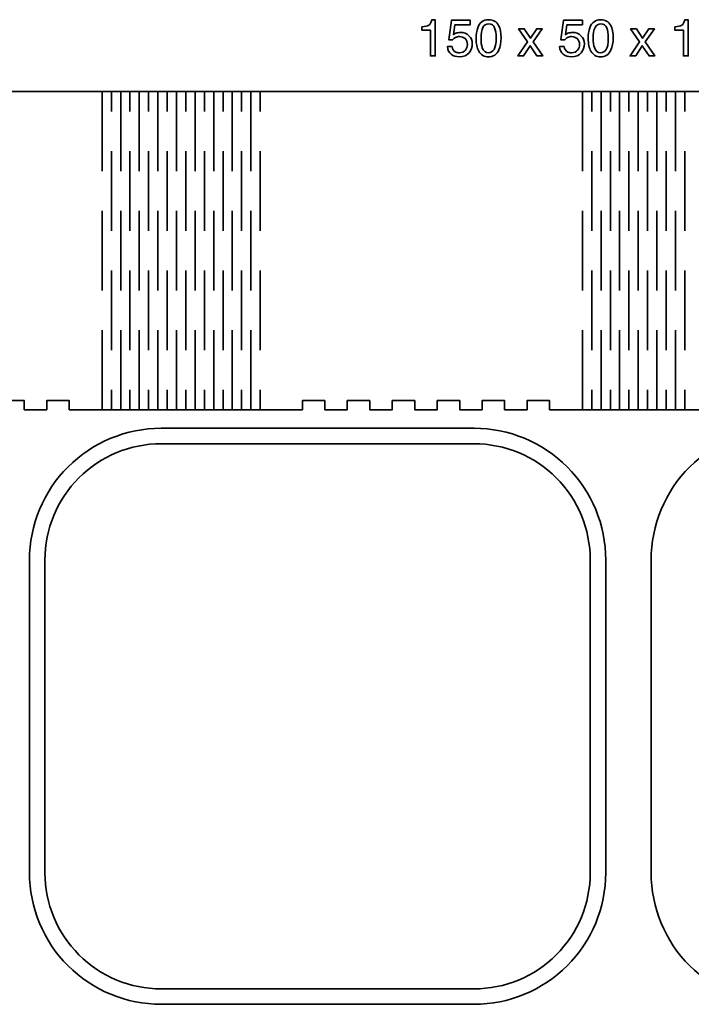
# Model space of a CAD drawing. Header units: millimetres. Extents: x -588 to 641, y -646 to 664.
# Tile 19 of 26: x 100 to 317, y -47 to 272. Entities that reach past the tile are written whole.
import ezdxf

# ---------------------------------------------------------------- set-up
doc = ezdxf.new("R2010")
doc.units = ezdxf.units.MM
doc.header["$MEASUREMENT"] = 0
doc.layers.add('Layer 1', color=7, linetype='Continuous')

msp = doc.modelspace()

# ---------------------------------------------------------------- linework, layer by layer
at = {"layer": 'Layer 1', "lineweight": 35}
for points, knots in [([(229.6289, 269.6328), (229.6289, 269.6328), (229.6289, 268.5056), (229.6289, 268.5056), (229.6289, 268.5056), (229.6289, 268.5056), (232.3816, 268.5056), (232.3816, 268.5056), (232.3816, 268.5056), (232.3816, 268.5056), (232.3816, 260.2224), (232.3816, 260.2224), (232.3816, 260.2224), (232.3816, 260.2224), (233.9504, 260.2224), (233.9504, 260.2224), (233.9504, 260.2224), (233.9504, 260.2224), (233.9504, 271.8711), (233.9504, 271.8711), (233.9504, 271.8711), (233.9504, 271.8711), (232.7901, 271.8711), (232.7901, 271.8711), (232.7901, 271.8711), (232.5834, 270.967), (232.2701, 270.3937), (231.8507, 270.1513), (231.8507, 270.1513), (231.4316, 269.9093), (230.6907, 269.7361), (229.6289, 269.6328)], [0, 0, 0, 0, 0.11111111, 0.11111111, 0.11111111, 0.11111111, 0.22222222, 0.22222222, 0.22222222, 0.22222222, 0.33333333, 0.33333333, 0.33333333, 0.33333333, 0.44444444, 0.44444444, 0.44444444, 0.44444444, 0.55555556, 0.55555556, 0.55555556, 0.55555556, 0.66666667, 0.66666667, 0.66666667, 0.66666667, 0.77777778, 0.77777778, 0.77777778, 0.77777778, 1, 1, 1, 1]), ([(239.3988, 263.2039), (239.3988, 263.2039), (237.8713, 263.2039), (237.8713, 263.2039), (237.8713, 263.2039), (237.9585, 262.093), (238.368, 261.2692), (239.1007, 260.733), (239.1007, 260.733), (239.8331, 260.1964), (240.6759, 259.9283), (241.6291, 259.9283), (241.6291, 259.9283), (243.1266, 259.9283), (244.2171, 260.3503), (244.9004, 261.1944), (244.9004, 261.1944), (245.5841, 262.0386), (245.9256, 263.0134), (245.9256, 264.119), (245.9256, 264.119), (245.9256, 265.1808), (245.5527, 266.0575), (244.8066, 266.7493), (244.8066, 266.7493), (244.0604, 267.4407), (243.151, 267.7868), (242.0782, 267.7868), (242.0782, 267.7868), (241.5063, 267.7868), (241.0026, 267.6968), (240.5669, 267.5169), (240.5669, 267.5169), (240.3221, 267.4136), (240.0631, 267.2583), (239.7908, 267.0513), (239.7908, 267.0513), (239.9569, 268.1354), (240.1231, 269.2187), (240.2893, 270.3028), (240.2893, 270.3028), (240.2893, 270.3028), (245.2641, 270.3028), (245.2641, 270.3028), (245.2641, 270.3028), (245.2641, 270.3028), (245.2641, 271.7238), (245.2641, 271.7238), (245.2641, 271.7238), (245.2641, 271.7238), (239.1865, 271.7238), (239.1865, 271.7238), (239.1865, 271.7238), (238.8898, 269.6248), (238.5927, 267.5254), (238.2961, 265.4257), (238.2961, 265.4257), (238.7208, 265.4013), (239.1455, 265.377), (239.5703, 265.3523), (239.5703, 265.3523), (239.8264, 265.7008), (240.1354, 265.9732), (240.4977, 266.1693), (240.4977, 266.1693), (240.8597, 266.3651), (241.294, 266.4632), (241.8006, 266.4632), (241.8006, 266.4632), (242.4976, 266.4632), (243.0952, 266.2399), (243.5934, 265.7933), (243.5934, 265.7933), (244.0918, 265.347), (244.3409, 264.7152), (244.3409, 263.8981), (244.3409, 263.8981), (244.3409, 263.2229), (244.1314, 262.6077), (243.7119, 262.0521), (243.7119, 262.0521), (243.2928, 261.4968), (242.6472, 261.2188), (241.7759, 261.2188), (241.7759, 261.2188), (241.3187, 261.2188), (240.9154, 261.3006), (240.5669, 261.464), (240.5669, 261.464), (239.8864, 261.7854), (239.4969, 262.3653), (239.3988, 263.2039)], [0, 0, 0, 0, 0.04166667, 0.04166667, 0.04166667, 0.04166667, 0.08333333, 0.08333333, 0.08333333, 0.08333333, 0.125, 0.125, 0.125, 0.125, 0.16666667, 0.16666667, 0.16666667, 0.16666667, 0.20833333, 0.20833333, 0.20833333, 0.20833333, 0.25, 0.25, 0.25, 0.25, 0.29166667, 0.29166667, 0.29166667, 0.29166667, 0.33333333, 0.33333333, 0.33333333, 0.33333333, 0.375, 0.375, 0.375, 0.375, 0.41666667, 0.41666667, 0.41666667, 0.41666667, 0.45833333, 0.45833333, 0.45833333, 0.45833333, 0.5, 0.5, 0.5, 0.5, 0.54166667, 0.54166667, 0.54166667, 0.54166667, 0.58333333, 0.58333333, 0.58333333, 0.58333333, 0.625, 0.625, 0.625, 0.625, 0.66666667, 0.66666667, 0.66666667, 0.66666667, 0.70833333, 0.70833333, 0.70833333, 0.70833333, 0.75, 0.75, 0.75, 0.75, 0.79166667, 0.79166667, 0.79166667, 0.79166667, 0.83333333, 0.83333333, 0.83333333, 0.83333333, 0.875, 0.875, 0.875, 0.875, 0.91666667, 0.91666667, 0.91666667, 0.91666667, 1, 1, 1, 1]), ([(251.1619, 271.9201), (249.4792, 271.9201), (248.3164, 271.0322), (247.674, 269.257), (247.674, 269.257), (247.3308, 268.3042), (247.1593, 267.1629), (247.1593, 265.8344), (247.1593, 265.8344), (247.1593, 264.1188), (247.4451, 262.7518), (248.0169, 261.7337), (248.0169, 261.7337), (248.7031, 260.5138), (249.7487, 259.9035), (251.1538, 259.9035), (251.1538, 259.9035), (252.7113, 259.9035), (253.8332, 260.6499), (254.5193, 262.1418), (254.5193, 262.1418), (254.9931, 263.1822), (255.2298, 264.4973), (255.2298, 266.0877), (255.2298, 266.0877), (255.2298, 267.7648), (254.9688, 269.0856), (254.4459, 270.0493), (254.4459, 270.0493), (253.7704, 271.2964), (252.6761, 271.9201), (251.1619, 271.9201)], [0, 0, 0, 0, 0.11111111, 0.11111111, 0.11111111, 0.11111111, 0.22222222, 0.22222222, 0.22222222, 0.22222222, 0.33333333, 0.33333333, 0.33333333, 0.33333333, 0.44444444, 0.44444444, 0.44444444, 0.44444444, 0.55555556, 0.55555556, 0.55555556, 0.55555556, 0.66666667, 0.66666667, 0.66666667, 0.66666667, 0.77777778, 0.77777778, 0.77777778, 0.77777778, 1, 1, 1, 1]), ([(275.6684, 263.2039), (275.6684, 263.2039), (274.1409, 263.2039), (274.1409, 263.2039), (274.1409, 263.2039), (274.228, 262.093), (274.6379, 261.2692), (275.3703, 260.733), (275.3703, 260.733), (276.1027, 260.1964), (276.9454, 259.9283), (277.8986, 259.9283), (277.8986, 259.9283), (279.3962, 259.9283), (280.4866, 260.3503), (281.17, 261.1944), (281.17, 261.1944), (281.8536, 262.0386), (282.1951, 263.0134), (282.1951, 264.119), (282.1951, 264.119), (282.1951, 265.1808), (281.8222, 266.0575), (281.0761, 266.7493), (281.0761, 266.7493), (280.33, 267.4407), (279.4205, 267.7868), (278.3477, 267.7868), (278.3477, 267.7868), (277.7759, 267.7868), (277.2721, 267.6968), (276.8364, 267.5169), (276.8364, 267.5169), (276.5916, 267.4136), (276.3327, 267.2583), (276.0607, 267.0513), (276.0607, 267.0513), (276.2268, 268.1354), (276.3926, 269.2187), (276.5588, 270.3028), (276.5588, 270.3028), (276.5588, 270.3028), (281.5337, 270.3028), (281.5337, 270.3028), (281.5337, 270.3028), (281.5337, 270.3028), (281.5337, 271.7238), (281.5337, 271.7238), (281.5337, 271.7238), (281.5337, 271.7238), (275.456, 271.7238), (275.456, 271.7238), (275.456, 271.7238), (275.1593, 269.6248), (274.8623, 267.5254), (274.5656, 265.4257), (274.5656, 265.4257), (274.9903, 265.4013), (275.4151, 265.377), (275.8398, 265.3523), (275.8398, 265.3523), (276.096, 265.7008), (276.405, 265.9732), (276.7673, 266.1693), (276.7673, 266.1693), (277.1292, 266.3651), (277.5635, 266.4632), (278.0701, 266.4632), (278.0701, 266.4632), (278.7672, 266.4632), (279.3648, 266.2399), (279.8633, 265.7933), (279.8633, 265.7933), (280.3614, 265.347), (280.6104, 264.7152), (280.6104, 263.8981), (280.6104, 263.8981), (280.6104, 263.2229), (280.4009, 262.6077), (279.9814, 262.0521), (279.9814, 262.0521), (279.5623, 261.4968), (278.9168, 261.2188), (278.0454, 261.2188), (278.0454, 261.2188), (277.5882, 261.2188), (277.185, 261.3006), (276.8364, 261.464), (276.8364, 261.464), (276.1559, 261.7854), (275.7665, 262.3653), (275.6684, 263.2039)], [0, 0, 0, 0, 0.04166667, 0.04166667, 0.04166667, 0.04166667, 0.08333333, 0.08333333, 0.08333333, 0.08333333, 0.125, 0.125, 0.125, 0.125, 0.16666667, 0.16666667, 0.16666667, 0.16666667, 0.20833333, 0.20833333, 0.20833333, 0.20833333, 0.25, 0.25, 0.25, 0.25, 0.29166667, 0.29166667, 0.29166667, 0.29166667, 0.33333333, 0.33333333, 0.33333333, 0.33333333, 0.375, 0.375, 0.375, 0.375, 0.41666667, 0.41666667, 0.41666667, 0.41666667, 0.45833333, 0.45833333, 0.45833333, 0.45833333, 0.5, 0.5, 0.5, 0.5, 0.54166667, 0.54166667, 0.54166667, 0.54166667, 0.58333333, 0.58333333, 0.58333333, 0.58333333, 0.625, 0.625, 0.625, 0.625, 0.66666667, 0.66666667, 0.66666667, 0.66666667, 0.70833333, 0.70833333, 0.70833333, 0.70833333, 0.75, 0.75, 0.75, 0.75, 0.79166667, 0.79166667, 0.79166667, 0.79166667, 0.83333333, 0.83333333, 0.83333333, 0.83333333, 0.875, 0.875, 0.875, 0.875, 0.91666667, 0.91666667, 0.91666667, 0.91666667, 1, 1, 1, 1]), ([(287.4315, 271.9201), (285.7487, 271.9201), (284.586, 271.0322), (283.9436, 269.257), (283.9436, 269.257), (283.6003, 268.3042), (283.4289, 267.1629), (283.4289, 265.8344), (283.4289, 265.8344), (283.4289, 264.1188), (283.7146, 262.7518), (284.2865, 261.7337), (284.2865, 261.7337), (284.9726, 260.5138), (286.0182, 259.9035), (287.4234, 259.9035), (287.4234, 259.9035), (288.9809, 259.9035), (290.1027, 260.6499), (290.7889, 262.1418), (290.7889, 262.1418), (291.2626, 263.1822), (291.4994, 264.4973), (291.4994, 266.0877), (291.4994, 266.0877), (291.4994, 267.7648), (291.2383, 269.0856), (290.7155, 270.0493), (290.7155, 270.0493), (290.0403, 271.2964), (288.9456, 271.9201), (287.4315, 271.9201)], [0, 0, 0, 0, 0.11111111, 0.11111111, 0.11111111, 0.11111111, 0.22222222, 0.22222222, 0.22222222, 0.22222222, 0.33333333, 0.33333333, 0.33333333, 0.33333333, 0.44444444, 0.44444444, 0.44444444, 0.44444444, 0.55555556, 0.55555556, 0.55555556, 0.55555556, 0.66666667, 0.66666667, 0.66666667, 0.66666667, 0.77777778, 0.77777778, 0.77777778, 0.77777778, 1, 1, 1, 1]), ([(311.4724, 269.6328), (311.4724, 269.6328), (311.4724, 268.5056), (311.4724, 268.5056), (311.4724, 268.5056), (311.4724, 268.5056), (314.2251, 268.5056), (314.2251, 268.5056), (314.2251, 268.5056), (314.2251, 268.5056), (314.2251, 260.2224), (314.2251, 260.2224), (314.2251, 260.2224), (314.2251, 260.2224), (315.7936, 260.2224), (315.7936, 260.2224), (315.7936, 260.2224), (315.7936, 260.2224), (315.7936, 271.8711), (315.7936, 271.8711), (315.7936, 271.8711), (315.7936, 271.8711), (314.6336, 271.8711), (314.6336, 271.8711), (314.6336, 271.8711), (314.4269, 270.967), (314.1136, 270.3937), (313.6942, 270.1513), (313.6942, 270.1513), (313.2751, 269.9093), (312.5343, 269.7361), (311.4724, 269.6328)], [0, 0, 0, 0, 0.11111111, 0.11111111, 0.11111111, 0.11111111, 0.22222222, 0.22222222, 0.22222222, 0.22222222, 0.33333333, 0.33333333, 0.33333333, 0.33333333, 0.44444444, 0.44444444, 0.44444444, 0.44444444, 0.55555556, 0.55555556, 0.55555556, 0.55555556, 0.66666667, 0.66666667, 0.66666667, 0.66666667, 0.77777778, 0.77777778, 0.77777778, 0.77777778, 1, 1, 1, 1]), ([(251.1456, 261.2434), (251.9079, 261.2434), (252.5151, 261.581), (252.9673, 262.2562), (252.9673, 262.2562), (253.4192, 262.9318), (253.6454, 264.1895), (253.6454, 266.0303), (253.6454, 266.0303), (253.6454, 267.3592), (253.482, 268.4524), (253.155, 269.31), (253.155, 269.31), (252.8283, 270.1676), (252.194, 270.5966), (251.2518, 270.5966), (251.2518, 270.5966), (250.3857, 270.5966), (249.7528, 270.1895), (249.3524, 269.3753), (249.3524, 269.3753), (248.9523, 268.5614), (248.752, 267.362), (248.752, 265.777), (248.752, 265.777), (248.752, 264.5846), (248.88, 263.6257), (249.1361, 262.9018), (249.1361, 262.9018), (249.5281, 261.7962), (250.198, 261.2434), (251.1456, 261.2434)], [0, 0, 0, 0, 0.11111111, 0.11111111, 0.11111111, 0.11111111, 0.22222222, 0.22222222, 0.22222222, 0.22222222, 0.33333333, 0.33333333, 0.33333333, 0.33333333, 0.44444444, 0.44444444, 0.44444444, 0.44444444, 0.55555556, 0.55555556, 0.55555556, 0.55555556, 0.66666667, 0.66666667, 0.66666667, 0.66666667, 0.77777778, 0.77777778, 0.77777778, 0.77777778, 1, 1, 1, 1]), ([(260.8338, 268.9711), (260.8338, 268.9711), (263.7583, 264.7071), (263.7583, 264.7071), (263.7583, 264.7071), (263.7583, 264.7071), (260.6786, 260.2222), (260.6786, 260.2222), (260.6786, 260.2222), (260.6786, 260.2222), (262.5412, 260.2222), (262.5412, 260.2222), (262.5412, 260.2222), (262.5412, 260.2222), (264.6487, 263.5062), (264.6487, 263.5062), (264.6487, 263.5062), (264.6487, 263.5062), (266.8215, 260.2222), (266.8215, 260.2222), (266.8215, 260.2222), (266.8215, 260.2222), (268.7004, 260.2222), (268.7004, 260.2222), (268.7004, 260.2222), (268.7004, 260.2222), (265.6206, 264.7071), (265.6206, 264.7071), (265.6206, 264.7071), (265.6206, 264.7071), (268.5695, 268.9302), (268.5695, 268.9302), (268.5695, 268.9302), (268.5695, 268.9302), (266.7806, 268.9711), (266.7806, 268.9711), (266.7806, 268.9711), (266.7806, 268.9711), (264.7468, 265.8914), (264.7468, 265.8914), (264.7468, 265.8914), (264.7468, 265.8914), (262.737, 268.9711), (262.737, 268.9711), (262.737, 268.9711), (262.737, 268.9711), (260.8338, 268.9711), (260.8338, 268.9711)], [0, 0, 0, 0, 0.07692308, 0.07692308, 0.07692308, 0.07692308, 0.15384615, 0.15384615, 0.15384615, 0.15384615, 0.23076923, 0.23076923, 0.23076923, 0.23076923, 0.30769231, 0.30769231, 0.30769231, 0.30769231, 0.38461538, 0.38461538, 0.38461538, 0.38461538, 0.46153846, 0.46153846, 0.46153846, 0.46153846, 0.53846154, 0.53846154, 0.53846154, 0.53846154, 0.61538462, 0.61538462, 0.61538462, 0.61538462, 0.69230769, 0.69230769, 0.69230769, 0.69230769, 0.76923077, 0.76923077, 0.76923077, 0.76923077, 0.84615385, 0.84615385, 0.84615385, 0.84615385, 1, 1, 1, 1]), ([(287.4152, 261.2434), (288.1775, 261.2434), (288.7847, 261.581), (289.2369, 262.2562), (289.2369, 262.2562), (289.6888, 262.9318), (289.9146, 264.1895), (289.9146, 266.0303), (289.9146, 266.0303), (289.9146, 267.3592), (289.7513, 268.4524), (289.4246, 269.31), (289.4246, 269.31), (289.0979, 270.1676), (288.4633, 270.5966), (287.5214, 270.5966), (287.5214, 270.5966), (286.6553, 270.5966), (286.0224, 270.1895), (285.622, 269.3753), (285.622, 269.3753), (285.222, 268.5614), (285.0216, 267.362), (285.0216, 265.777), (285.0216, 265.777), (285.0216, 264.5846), (285.1496, 263.6257), (285.4058, 262.9018), (285.4058, 262.9018), (285.7977, 261.7962), (286.4676, 261.2434), (287.4152, 261.2434)], [0, 0, 0, 0, 0.11111111, 0.11111111, 0.11111111, 0.11111111, 0.22222222, 0.22222222, 0.22222222, 0.22222222, 0.33333333, 0.33333333, 0.33333333, 0.33333333, 0.44444444, 0.44444444, 0.44444444, 0.44444444, 0.55555556, 0.55555556, 0.55555556, 0.55555556, 0.66666667, 0.66666667, 0.66666667, 0.66666667, 0.77777778, 0.77777778, 0.77777778, 0.77777778, 1, 1, 1, 1]), ([(297.1034, 268.9711), (297.1034, 268.9711), (300.0279, 264.7071), (300.0279, 264.7071), (300.0279, 264.7071), (300.0279, 264.7071), (296.9482, 260.2222), (296.9482, 260.2222), (296.9482, 260.2222), (296.9482, 260.2222), (298.8109, 260.2222), (298.8109, 260.2222), (298.8109, 260.2222), (298.8109, 260.2222), (300.9183, 263.5062), (300.9183, 263.5062), (300.9183, 263.5062), (300.9183, 263.5062), (303.0911, 260.2222), (303.0911, 260.2222), (303.0911, 260.2222), (303.0911, 260.2222), (304.97, 260.2222), (304.97, 260.2222), (304.97, 260.2222), (304.97, 260.2222), (301.8903, 264.7071), (301.8903, 264.7071), (301.8903, 264.7071), (301.8903, 264.7071), (304.8391, 268.9302), (304.8391, 268.9302), (304.8391, 268.9302), (304.8391, 268.9302), (303.0502, 268.9711), (303.0502, 268.9711), (303.0502, 268.9711), (303.0502, 268.9711), (301.0164, 265.8914), (301.0164, 265.8914), (301.0164, 265.8914), (301.0164, 265.8914), (299.0066, 268.9711), (299.0066, 268.9711), (299.0066, 268.9711), (299.0066, 268.9711), (297.1034, 268.9711), (297.1034, 268.9711)], [0, 0, 0, 0, 0.07692308, 0.07692308, 0.07692308, 0.07692308, 0.15384615, 0.15384615, 0.15384615, 0.15384615, 0.23076923, 0.23076923, 0.23076923, 0.23076923, 0.30769231, 0.30769231, 0.30769231, 0.30769231, 0.38461538, 0.38461538, 0.38461538, 0.38461538, 0.46153846, 0.46153846, 0.46153846, 0.46153846, 0.53846154, 0.53846154, 0.53846154, 0.53846154, 0.61538462, 0.61538462, 0.61538462, 0.61538462, 0.69230769, 0.69230769, 0.69230769, 0.69230769, 0.76923077, 0.76923077, 0.76923077, 0.76923077, 0.84615385, 0.84615385, 0.84615385, 0.84615385, 1, 1, 1, 1])]:
    msp.add_open_spline(points, degree=3, knots=knots, dxfattribs=at)
at = {"layer": 'Layer 1', "color": 1, "lineweight": 35}
for points, knots in [([(-79.8604, 248.6669), (-79.8604, 248.6669), (-79.8604, 145.6671), (-79.8604, 145.6671), (-79.8604, 145.6671), (-79.8604, 145.6671), (-72.7294, 145.6671), (-72.7294, 145.6671), (-72.7294, 145.6671), (-72.7294, 145.6671), (-72.7294, 148.6671), (-72.7294, 148.6671), (-72.7294, 148.6671), (-72.7294, 148.6671), (-65.4586, 148.6671), (-65.4586, 148.6671), (-65.4586, 148.6671), (-65.4586, 148.6671), (-65.4586, 145.6671), (-65.4586, 145.6671), (-65.4586, 145.6671), (-65.4586, 145.6671), (-58.1875, 145.6671), (-58.1875, 145.6671), (-58.1875, 145.6671), (-58.1875, 145.6671), (-58.1875, 148.6671), (-58.1875, 148.6671), (-58.1875, 148.6671), (-58.1875, 148.6671), (-50.9164, 148.6671), (-50.9164, 148.6671), (-50.9164, 148.6671), (-50.9164, 148.6671), (-50.9164, 145.6671), (-50.9164, 145.6671), (-50.9164, 145.6671), (-50.9164, 145.6671), (-43.6453, 145.6671), (-43.6453, 145.6671), (-43.6453, 145.6671), (-43.6453, 145.6671), (-43.6453, 148.6671), (-43.6453, 148.6671), (-43.6453, 148.6671), (-43.6453, 148.6671), (-36.3746, 148.6671), (-36.3746, 148.6671), (-36.3746, 148.6671), (-36.3746, 148.6671), (-36.3746, 145.6671), (-36.3746, 145.6671), (-36.3746, 145.6671), (-36.3746, 145.6671), (-29.2435, 145.6671), (-29.2435, 145.6671), (-29.2435, 145.6671), (-29.2435, 145.6671), (24.9216, 145.6671), (24.9216, 145.6671), (24.9216, 145.6671), (24.9216, 145.6671), (35.5476, 145.6671), (35.5476, 145.6671), (35.5476, 145.6671), (35.5476, 145.6671), (35.5476, 148.6671), (35.5476, 148.6671), (35.5476, 148.6671), (35.5476, 148.6671), (42.8184, 148.6671), (42.8184, 148.6671), (42.8184, 148.6671), (42.8184, 148.6671), (42.8184, 145.6671), (42.8184, 145.6671), (42.8184, 145.6671), (42.8184, 145.6671), (50.0905, 145.6671), (50.0905, 145.6671), (50.0905, 145.6671), (50.0905, 145.6671), (50.0905, 148.6671), (50.0905, 148.6671), (50.0905, 148.6671), (50.0905, 148.6671), (57.3616, 148.6671), (57.3616, 148.6671), (57.3616, 148.6671), (57.3616, 148.6671), (57.3616, 145.6671), (57.3616, 145.6671), (57.3616, 145.6671), (57.3616, 145.6671), (64.6324, 145.6671), (64.6324, 145.6671), (64.6324, 145.6671), (64.6324, 145.6671), (64.6324, 148.6671), (64.6324, 148.6671), (64.6324, 148.6671), (64.6324, 148.6671), (71.9035, 148.6671), (71.9035, 148.6671), (71.9035, 148.6671), (71.9035, 148.6671), (71.9035, 145.6671), (71.9035, 145.6671), (71.9035, 145.6671), (71.9035, 145.6671), (79.1746, 145.6671), (79.1746, 145.6671), (79.1746, 145.6671), (79.1746, 145.6671), (79.1746, 148.6671), (79.1746, 148.6671), (79.1746, 148.6671), (79.1746, 148.6671), (86.4453, 148.6671), (86.4453, 148.6671), (86.4453, 148.6671), (86.4453, 148.6671), (86.4453, 145.6671), (86.4453, 145.6671), (86.4453, 145.6671), (86.4453, 145.6671), (93.7163, 145.6671), (93.7163, 145.6671), (93.7163, 145.6671), (93.7163, 145.6671), (93.7163, 148.6671), (93.7163, 148.6671), (93.7163, 148.6671), (93.7163, 148.6671), (100.9875, 148.6671), (100.9875, 148.6671), (100.9875, 148.6671), (100.9875, 148.6671), (100.9875, 145.6671), (100.9875, 145.6671), (100.9875, 145.6671), (100.9875, 145.6671), (108.2586, 145.6671), (108.2586, 145.6671), (108.2586, 145.6671), (108.2586, 145.6671), (108.2586, 148.6671), (108.2586, 148.6671), (108.2586, 148.6671), (108.2586, 148.6671), (115.5293, 148.6671), (115.5293, 148.6671), (115.5293, 148.6671), (115.5293, 148.6671), (115.5293, 145.6671), (115.5293, 145.6671), (115.5293, 145.6671), (115.5293, 145.6671), (122.8015, 145.6671), (122.8015, 145.6671), (122.8015, 145.6671), (122.8015, 145.6671), (126.1553, 145.6671), (126.1553, 145.6671), (126.1553, 145.6671), (126.1553, 145.6671), (180.3215, 145.6671), (180.3215, 145.6671), (180.3215, 145.6671), (180.3215, 145.6671), (190.9475, 145.6671), (190.9475, 145.6671), (190.9475, 145.6671), (190.9475, 145.6671), (190.9475, 148.6671), (190.9475, 148.6671), (190.9475, 148.6671), (190.9475, 148.6671), (198.2183, 148.6671), (198.2183, 148.6671), (198.2183, 148.6671), (198.2183, 148.6671), (198.2183, 145.6671), (198.2183, 145.6671), (198.2183, 145.6671), (198.2183, 145.6671), (205.4894, 145.6671), (205.4894, 145.6671), (205.4894, 145.6671), (205.4894, 145.6671), (205.4894, 148.6671), (205.4894, 148.6671), (205.4894, 148.6671), (205.4894, 148.6671), (212.7605, 148.6671), (212.7605, 148.6671), (212.7605, 148.6671), (212.7605, 148.6671), (212.7605, 145.6671), (212.7605, 145.6671), (212.7605, 145.6671), (212.7605, 145.6671), (220.0313, 145.6671), (220.0313, 145.6671), (220.0313, 145.6671), (220.0313, 145.6671), (220.0313, 148.6671), (220.0313, 148.6671), (220.0313, 148.6671), (220.0313, 148.6671), (227.3024, 148.6671), (227.3024, 148.6671), (227.3024, 148.6671), (227.3024, 148.6671), (227.3024, 145.6671), (227.3024, 145.6671), (227.3024, 145.6671), (227.3024, 145.6671), (234.5735, 145.6671), (234.5735, 145.6671), (234.5735, 145.6671), (234.5735, 145.6671), (234.5735, 148.6671), (234.5735, 148.6671), (234.5735, 148.6671), (234.5735, 148.6671), (241.8446, 148.6671), (241.8446, 148.6671), (241.8446, 148.6671), (241.8446, 148.6671), (241.8446, 145.6671), (241.8446, 145.6671), (241.8446, 145.6671), (241.8446, 145.6671), (249.1164, 145.6671), (249.1164, 145.6671), (249.1164, 145.6671), (249.1164, 145.6671), (249.1164, 148.6671), (249.1164, 148.6671), (249.1164, 148.6671), (249.1164, 148.6671), (256.3875, 148.6671), (256.3875, 148.6671), (256.3875, 148.6671), (256.3875, 148.6671), (256.3875, 145.6671), (256.3875, 145.6671), (256.3875, 145.6671), (256.3875, 145.6671), (263.6586, 145.6671), (263.6586, 145.6671), (263.6586, 145.6671), (263.6586, 145.6671), (263.6586, 148.6671), (263.6586, 148.6671), (263.6586, 148.6671), (263.6586, 148.6671), (270.9293, 148.6671), (270.9293, 148.6671), (270.9293, 148.6671), (270.9293, 148.6671), (270.9293, 145.6671), (270.9293, 145.6671), (270.9293, 145.6671), (270.9293, 145.6671), (278.2004, 145.6671), (278.2004, 145.6671), (278.2004, 145.6671), (278.2004, 145.6671), (281.5553, 145.6671), (281.5553, 145.6671), (281.5553, 145.6671), (281.5553, 145.6671), (335.7205, 145.6671), (335.7205, 145.6671), (335.7205, 145.6671), (335.7205, 145.6671), (346.3465, 145.6671), (346.3465, 145.6671), (346.3465, 145.6671), (346.3465, 145.6671), (346.3465, 148.6671), (346.3465, 148.6671), (346.3465, 148.6671), (346.3465, 148.6671), (353.6173, 148.6671), (353.6173, 148.6671), (353.6173, 148.6671), (353.6173, 148.6671), (353.6173, 145.6671), (353.6173, 145.6671), (353.6173, 145.6671), (353.6173, 145.6671), (360.8884, 145.6671), (360.8884, 145.6671), (360.8884, 145.6671), (360.8884, 145.6671), (360.8884, 148.6671), (360.8884, 148.6671), (360.8884, 148.6671), (360.8884, 148.6671), (368.1595, 148.6671), (368.1595, 148.6671), (368.1595, 148.6671), (368.1595, 148.6671), (368.1595, 145.6671), (368.1595, 145.6671), (368.1595, 145.6671), (368.1595, 145.6671), (375.4313, 145.6671), (375.4313, 145.6671), (375.4313, 145.6671), (375.4313, 145.6671), (375.4313, 148.6671), (375.4313, 148.6671), (375.4313, 148.6671), (375.4313, 148.6671), (382.7024, 148.6671), (382.7024, 148.6671), (382.7024, 148.6671), (382.7024, 148.6671), (382.7024, 145.6671), (382.7024, 145.6671), (382.7024, 145.6671), (382.7024, 145.6671), (389.9735, 145.6671), (389.9735, 145.6671), (389.9735, 145.6671), (389.9735, 145.6671), (389.9735, 148.6671), (389.9735, 148.6671), (389.9735, 148.6671), (389.9735, 148.6671), (397.2442, 148.6671), (397.2442, 148.6671), (397.2442, 148.6671), (397.2442, 148.6671), (397.2442, 145.6671), (397.2442, 145.6671), (397.2442, 145.6671), (397.2442, 145.6671), (404.5153, 145.6671), (404.5153, 145.6671), (404.5153, 145.6671), (404.5153, 145.6671), (404.5153, 148.6671), (404.5153, 148.6671), (404.5153, 148.6671), (404.5153, 148.6671), (411.7864, 148.6671), (411.7864, 148.6671), (411.7864, 148.6671), (411.7864, 148.6671), (411.7864, 145.6671), (411.7864, 145.6671), (411.7864, 145.6671), (411.7864, 145.6671), (419.0575, 145.6671), (419.0575, 145.6671), (419.0575, 145.6671), (419.0575, 145.6671), (419.0575, 148.6671), (419.0575, 148.6671), (419.0575, 148.6671), (419.0575, 148.6671), (426.3282, 148.6671), (426.3282, 148.6671), (426.3282, 148.6671), (426.3282, 148.6671), (426.3282, 145.6671), (426.3282, 145.6671), (426.3282, 145.6671), (426.3282, 145.6671), (433.5993, 145.6671), (433.5993, 145.6671), (433.5993, 145.6671), (433.5993, 145.6671), (436.9542, 145.6671), (436.9542, 145.6671), (436.9542, 145.6671), (436.9542, 145.6671), (491.1204, 145.6671), (491.1204, 145.6671), (491.1204, 145.6671), (491.1204, 145.6671), (498.2504, 145.6671), (498.2504, 145.6671), (498.2504, 145.6671), (498.2504, 145.6671), (498.2504, 148.6671), (498.2504, 148.6671), (498.2504, 148.6671), (498.2504, 148.6671), (505.5215, 148.6671), (505.5215, 148.6671), (505.5215, 148.6671), (505.5215, 148.6671), (505.5215, 145.6671), (505.5215, 145.6671), (505.5215, 145.6671), (505.5215, 145.6671), (512.7933, 145.6671), (512.7933, 145.6671), (512.7933, 145.6671), (512.7933, 145.6671), (512.7933, 148.6671), (512.7933, 148.6671), (512.7933, 148.6671), (512.7933, 148.6671), (520.0644, 148.6671), (520.0644, 148.6671), (520.0644, 148.6671), (520.0644, 148.6671), (520.0644, 145.6671), (520.0644, 145.6671), (520.0644, 145.6671), (520.0644, 145.6671), (527.3355, 145.6671), (527.3355, 145.6671), (527.3355, 145.6671), (527.3355, 145.6671), (527.3355, 148.6671), (527.3355, 148.6671), (527.3355, 148.6671), (527.3355, 148.6671), (534.6063, 148.6671), (534.6063, 148.6671), (534.6063, 148.6671), (534.6063, 148.6671), (534.6063, 145.6671), (534.6063, 145.6671), (534.6063, 145.6671), (534.6063, 145.6671), (541.7373, 145.6671), (541.7373, 145.6671), (541.7373, 145.6671), (541.7373, 145.6671), (541.7373, 248.6669), (541.7373, 248.6669), (541.7373, 248.6669), (541.7373, 248.6669), (491.1204, 248.6669), (491.1204, 248.6669), (491.1204, 248.6669), (491.1204, 248.6669), (436.9542, 248.6669), (436.9542, 248.6669), (436.9542, 248.6669), (436.9542, 248.6669), (335.7205, 248.6669), (335.7205, 248.6669), (335.7205, 248.6669), (335.7205, 248.6669), (281.5553, 248.6669), (281.5553, 248.6669), (281.5553, 248.6669), (281.5553, 248.6669), (180.3215, 248.6669), (180.3215, 248.6669), (180.3215, 248.6669), (180.3215, 248.6669), (126.1553, 248.6669), (126.1553, 248.6669), (126.1553, 248.6669), (126.1553, 248.6669), (24.9216, 248.6669), (24.9216, 248.6669), (24.9216, 248.6669), (24.9216, 248.6669), (-29.2435, 248.6669), (-29.2435, 248.6669), (-29.2435, 248.6669), (-29.2435, 248.6669), (-79.8604, 248.6669), (-79.8604, 248.6669)], [0, 0, 0, 0, 0.00833333, 0.00833333, 0.00833333, 0.00833333, 0.01666667, 0.01666667, 0.01666667, 0.01666667, 0.025, 0.025, 0.025, 0.025, 0.03333333, 0.03333333, 0.03333333, 0.03333333, 0.04166667, 0.04166667, 0.04166667, 0.04166667, 0.05, 0.05, 0.05, 0.05, 0.05833333, 0.05833333, 0.05833333, 0.05833333, 0.06666667, 0.06666667, 0.06666667, 0.06666667, 0.075, 0.075, 0.075, 0.075, 0.08333333, 0.08333333, 0.08333333, 0.08333333, 0.09166667, 0.09166667, 0.09166667, 0.09166667, 0.1, 0.1, 0.1, 0.1, 0.10833333, 0.10833333, 0.10833333, 0.10833333, 0.11666667, 0.11666667, 0.11666667, 0.11666667, 0.125, 0.125, 0.125, 0.125, 0.13333333, 0.13333333, 0.13333333, 0.13333333, 0.14166667, 0.14166667, 0.14166667, 0.14166667, 0.15, 0.15, 0.15, 0.15, 0.15833333, 0.15833333, 0.15833333, 0.15833333, 0.16666667, 0.16666667, 0.16666667, 0.16666667, 0.175, 0.175, 0.175, 0.175, 0.18333333, 0.18333333, 0.18333333, 0.18333333, 0.19166667, 0.19166667, 0.19166667, 0.19166667, 0.2, 0.2, 0.2, 0.2, 0.20833333, 0.20833333, 0.20833333, 0.20833333, 0.21666667, 0.21666667, 0.21666667, 0.21666667, 0.225, 0.225, 0.225, 0.225, 0.23333333, 0.23333333, 0.23333333, 0.23333333, 0.24166667, 0.24166667, 0.24166667, 0.24166667, 0.25, 0.25, 0.25, 0.25, 0.25833333, 0.25833333, 0.25833333, 0.25833333, 0.26666667, 0.26666667, 0.26666667, 0.26666667, 0.275, 0.275, 0.275, 0.275, 0.28333333, 0.28333333, 0.28333333, 0.28333333, 0.29166667, 0.29166667, 0.29166667, 0.29166667, 0.3, 0.3, 0.3, 0.3, 0.30833333, 0.30833333, 0.30833333, 0.30833333, 0.31666667, 0.31666667, 0.31666667, 0.31666667, 0.325, 0.325, 0.325, 0.325, 0.33333333, 0.33333333, 0.33333333, 0.33333333, 0.34166667, 0.34166667, 0.34166667, 0.34166667, 0.35, 0.35, 0.35, 0.35, 0.35833333, 0.35833333, 0.35833333, 0.35833333, 0.36666667, 0.36666667, 0.36666667, 0.36666667, 0.375, 0.375, 0.375, 0.375, 0.38333333, 0.38333333, 0.38333333, 0.38333333, 0.39166667, 0.39166667, 0.39166667, 0.39166667, 0.4, 0.4, 0.4, 0.4, 0.40833333, 0.40833333, 0.40833333, 0.40833333, 0.41666667, 0.41666667, 0.41666667, 0.41666667, 0.425, 0.425, 0.425, 0.425, 0.43333333, 0.43333333, 0.43333333, 0.43333333, 0.44166667, 0.44166667, 0.44166667, 0.44166667, 0.45, 0.45, 0.45, 0.45, 0.45833333, 0.45833333, 0.45833333, 0.45833333, 0.46666667, 0.46666667, 0.46666667, 0.46666667, 0.475, 0.475, 0.475, 0.475, 0.48333333, 0.48333333, 0.48333333, 0.48333333, 0.49166667, 0.49166667, 0.49166667, 0.49166667, 0.5, 0.5, 0.5, 0.5, 0.50833333, 0.50833333, 0.50833333, 0.50833333, 0.51666667, 0.51666667, 0.51666667, 0.51666667, 0.525, 0.525, 0.525, 0.525, 0.53333333, 0.53333333, 0.53333333, 0.53333333, 0.54166667, 0.54166667, 0.54166667, 0.54166667, 0.55, 0.55, 0.55, 0.55, 0.55833333, 0.55833333, 0.55833333, 0.55833333, 0.56666667, 0.56666667, 0.56666667, 0.56666667, 0.575, 0.575, 0.575, 0.575, 0.58333333, 0.58333333, 0.58333333, 0.58333333, 0.59166667, 0.59166667, 0.59166667, 0.59166667, 0.6, 0.6, 0.6, 0.6, 0.60833333, 0.60833333, 0.60833333, 0.60833333, 0.61666667, 0.61666667, 0.61666667, 0.61666667, 0.625, 0.625, 0.625, 0.625, 0.63333333, 0.63333333, 0.63333333, 0.63333333, 0.64166667, 0.64166667, 0.64166667, 0.64166667, 0.65, 0.65, 0.65, 0.65, 0.65833333, 0.65833333, 0.65833333, 0.65833333, 0.66666667, 0.66666667, 0.66666667, 0.66666667, 0.675, 0.675, 0.675, 0.675, 0.68333333, 0.68333333, 0.68333333, 0.68333333, 0.69166667, 0.69166667, 0.69166667, 0.69166667, 0.7, 0.7, 0.7, 0.7, 0.70833333, 0.70833333, 0.70833333, 0.70833333, 0.71666667, 0.71666667, 0.71666667, 0.71666667, 0.725, 0.725, 0.725, 0.725, 0.73333333, 0.73333333, 0.73333333, 0.73333333, 0.74166667, 0.74166667, 0.74166667, 0.74166667, 0.75, 0.75, 0.75, 0.75, 0.75833333, 0.75833333, 0.75833333, 0.75833333, 0.76666667, 0.76666667, 0.76666667, 0.76666667, 0.775, 0.775, 0.775, 0.775, 0.78333333, 0.78333333, 0.78333333, 0.78333333, 0.79166667, 0.79166667, 0.79166667, 0.79166667, 0.8, 0.8, 0.8, 0.8, 0.80833333, 0.80833333, 0.80833333, 0.80833333, 0.81666667, 0.81666667, 0.81666667, 0.81666667, 0.825, 0.825, 0.825, 0.825, 0.83333333, 0.83333333, 0.83333333, 0.83333333, 0.84166667, 0.84166667, 0.84166667, 0.84166667, 0.85, 0.85, 0.85, 0.85, 0.85833333, 0.85833333, 0.85833333, 0.85833333, 0.86666667, 0.86666667, 0.86666667, 0.86666667, 0.875, 0.875, 0.875, 0.875, 0.88333333, 0.88333333, 0.88333333, 0.88333333, 0.89166667, 0.89166667, 0.89166667, 0.89166667, 0.9, 0.9, 0.9, 0.9, 0.90833333, 0.90833333, 0.90833333, 0.90833333, 0.91666667, 0.91666667, 0.91666667, 0.91666667, 0.925, 0.925, 0.925, 0.925, 0.93333333, 0.93333333, 0.93333333, 0.93333333, 0.94166667, 0.94166667, 0.94166667, 0.94166667, 0.95, 0.95, 0.95, 0.95, 0.95833333, 0.95833333, 0.95833333, 0.95833333, 0.96666667, 0.96666667, 0.96666667, 0.96666667, 0.975, 0.975, 0.975, 0.975, 0.98333333, 0.98333333, 0.98333333, 0.98333333, 1, 1, 1, 1]), ([(145.2647, -46.7132), (145.2647, -46.7132), (246.496, -46.7132), (246.496, -46.7132), (246.496, -46.7132), (257.7902, -46.7132), (268.6215, -42.2266), (276.6077, -34.2408), (276.6077, -34.2408), (284.5939, -26.2546), (289.0805, -15.4229), (289.0805, -4.1291), (289.0805, -4.1291), (289.0805, -4.1291), (289.0805, 97.1025), (289.0805, 97.1025), (289.0805, 97.1025), (289.0805, 108.3964), (284.5939, 119.2277), (276.6081, 127.2139), (276.6081, 127.2139), (268.6219, 135.2001), (257.7902, 139.6867), (246.496, 139.6867), (246.496, 139.6867), (246.496, 139.6867), (145.2647, 139.6867), (145.2647, 139.6867), (145.2647, 139.6867), (133.9708, 139.6867), (123.1391, 135.2004), (115.1533, 127.2142), (115.1533, 127.2142), (107.1671, 119.2281), (102.6805, 108.3967), (102.6805, 97.1025), (102.6805, 97.1025), (102.6805, 97.1025), (102.6805, -4.1291), (102.6805, -4.1291), (102.6805, -4.1291), (102.6805, -15.4229), (107.1668, -26.2542), (115.153, -34.2404), (115.153, -34.2404), (123.1388, -42.2266), (133.9705, -46.7132), (145.2647, -46.7132)], [0, 0, 0, 0, 0.07692308, 0.07692308, 0.07692308, 0.07692308, 0.15384615, 0.15384615, 0.15384615, 0.15384615, 0.23076923, 0.23076923, 0.23076923, 0.23076923, 0.30769231, 0.30769231, 0.30769231, 0.30769231, 0.38461538, 0.38461538, 0.38461538, 0.38461538, 0.46153846, 0.46153846, 0.46153846, 0.46153846, 0.53846154, 0.53846154, 0.53846154, 0.53846154, 0.61538462, 0.61538462, 0.61538462, 0.61538462, 0.69230769, 0.69230769, 0.69230769, 0.69230769, 0.76923077, 0.76923077, 0.76923077, 0.76923077, 0.84615385, 0.84615385, 0.84615385, 0.84615385, 1, 1, 1, 1]), ([(346.3725, -46.7132), (346.3725, -46.7132), (447.6041, -46.7132), (447.6041, -46.7132), (447.6041, -46.7132), (458.898, -46.7132), (469.7293, -42.2266), (477.7155, -34.2408), (477.7155, -34.2408), (485.7017, -26.2546), (490.1883, -15.4229), (490.1883, -4.1291), (490.1883, -4.1291), (490.1883, -4.1291), (490.1883, 97.1025), (490.1883, 97.1025), (490.1883, 97.1025), (490.1883, 108.3964), (485.7017, 119.2277), (477.7158, 127.2139), (477.7158, 127.2139), (469.7297, 135.2001), (458.898, 139.6867), (447.6041, 139.6867), (447.6041, 139.6867), (447.6041, 139.6867), (346.3725, 139.6867), (346.3725, 139.6867), (346.3725, 139.6867), (335.0787, 139.6867), (324.247, 135.2004), (316.2612, 127.2142), (316.2612, 127.2142), (308.275, 119.2281), (303.7884, 108.3967), (303.7884, 97.1025), (303.7884, 97.1025), (303.7884, 97.1025), (303.7884, -4.1291), (303.7884, -4.1291), (303.7884, -4.1291), (303.7884, -15.4229), (308.2747, -26.2542), (316.2608, -34.2404), (316.2608, -34.2404), (324.247, -42.2266), (335.0784, -46.7132), (346.3725, -46.7132)], [0, 0, 0, 0, 0.07692308, 0.07692308, 0.07692308, 0.07692308, 0.15384615, 0.15384615, 0.15384615, 0.15384615, 0.23076923, 0.23076923, 0.23076923, 0.23076923, 0.30769231, 0.30769231, 0.30769231, 0.30769231, 0.38461538, 0.38461538, 0.38461538, 0.38461538, 0.46153846, 0.46153846, 0.46153846, 0.46153846, 0.53846154, 0.53846154, 0.53846154, 0.53846154, 0.61538462, 0.61538462, 0.61538462, 0.61538462, 0.69230769, 0.69230769, 0.69230769, 0.69230769, 0.76923077, 0.76923077, 0.76923077, 0.76923077, 0.84615385, 0.84615385, 0.84615385, 0.84615385, 1, 1, 1, 1]), ([(145.2647, -41.7132), (145.2647, -41.7132), (246.496, -41.7132), (246.496, -41.7132), (246.496, -41.7132), (256.4641, -41.7132), (266.0237, -37.7533), (273.0722, -30.7051), (273.0722, -30.7051), (280.1207, -23.6566), (284.0802, -14.097), (284.0802, -4.129), (284.0802, -4.129), (284.0802, -4.129), (284.0802, 97.1023), (284.0802, 97.1023), (284.0802, 97.1023), (284.0802, 107.0704), (280.1207, 116.6299), (273.0722, 123.6784), (273.0722, 123.6784), (266.024, 130.7269), (256.4641, 134.6869), (246.496, 134.6869), (246.496, 134.6869), (246.496, 134.6869), (145.2647, 134.6869), (145.2647, 134.6869), (145.2647, 134.6869), (135.2966, 134.6869), (125.737, 130.7269), (118.6889, 123.6788), (118.6889, 123.6788), (111.6404, 116.6303), (107.6804, 107.0707), (107.6804, 97.1023), (107.6804, 97.1023), (107.6804, 97.1023), (107.6804, -4.129), (107.6804, -4.129), (107.6804, -4.129), (107.6804, -14.0967), (111.64, -23.6563), (118.6885, -30.7048), (118.6885, -30.7048), (125.737, -37.7533), (135.2966, -41.7132), (145.2647, -41.7132)], [0, 0, 0, 0, 0.07692308, 0.07692308, 0.07692308, 0.07692308, 0.15384615, 0.15384615, 0.15384615, 0.15384615, 0.23076923, 0.23076923, 0.23076923, 0.23076923, 0.30769231, 0.30769231, 0.30769231, 0.30769231, 0.38461538, 0.38461538, 0.38461538, 0.38461538, 0.46153846, 0.46153846, 0.46153846, 0.46153846, 0.53846154, 0.53846154, 0.53846154, 0.53846154, 0.61538462, 0.61538462, 0.61538462, 0.61538462, 0.69230769, 0.69230769, 0.69230769, 0.69230769, 0.76923077, 0.76923077, 0.76923077, 0.76923077, 0.84615385, 0.84615385, 0.84615385, 0.84615385, 1, 1, 1, 1])]:
    msp.add_open_spline(points, degree=3, knots=knots, dxfattribs=at)
for points in [[(126.1554, 222.917), (126.1554, 222.917), (126.1554, 248.6669), (126.1554, 248.6669)], [(129.1655, 242.229), (129.1655, 242.229), (129.1655, 248.6668), (129.1655, 248.6668)], [(132.1754, 222.917), (132.1754, 222.917), (132.1754, 248.6669), (132.1754, 248.6669)], [(135.1854, 242.229), (135.1854, 242.229), (135.1854, 248.6668), (135.1854, 248.6668)], [(138.1945, 222.917), (138.1945, 222.917), (138.1945, 248.6669), (138.1945, 248.6669)], [(141.2044, 242.229), (141.2044, 242.229), (141.2044, 248.6668), (141.2044, 248.6668)], [(144.2144, 222.917), (144.2144, 222.917), (144.2144, 248.6669), (144.2144, 248.6669)], [(147.2244, 242.229), (147.2244, 242.229), (147.2244, 248.6668), (147.2244, 248.6668)], [(150.2334, 222.917), (150.2334, 222.917), (150.2334, 248.6669), (150.2334, 248.6669)], [(153.2434, 242.229), (153.2434, 242.229), (153.2434, 248.6668), (153.2434, 248.6668)], [(156.2534, 222.917), (156.2534, 222.917), (156.2534, 248.6669), (156.2534, 248.6669)], [(159.2624, 242.229), (159.2624, 242.229), (159.2624, 248.6668), (159.2624, 248.6668)], [(162.2724, 222.917), (162.2724, 222.917), (162.2724, 248.6669), (162.2724, 248.6669)], [(165.2825, 242.229), (165.2825, 242.229), (165.2825, 248.6668), (165.2825, 248.6668)], [(168.2924, 222.917), (168.2924, 222.917), (168.2924, 248.6669), (168.2924, 248.6669)], [(171.3014, 242.229), (171.3014, 242.229), (171.3014, 248.6668), (171.3014, 248.6668)], [(174.3115, 222.917), (174.3115, 222.917), (174.3115, 248.6669), (174.3115, 248.6669)], [(177.3214, 242.229), (177.3214, 242.229), (177.3214, 248.6668), (177.3214, 248.6668)], [(281.5555, 222.917), (281.5555, 222.917), (281.5555, 248.6669), (281.5555, 248.6669)], [(284.5655, 242.229), (284.5655, 242.229), (284.5655, 248.6668), (284.5655, 248.6668)], [(287.5744, 222.917), (287.5744, 222.917), (287.5744, 248.6669), (287.5744, 248.6669)], [(290.5845, 242.229), (290.5845, 242.229), (290.5845, 248.6668), (290.5845, 248.6668)], [(293.5945, 222.917), (293.5945, 222.917), (293.5945, 248.6669), (293.5945, 248.6669)], [(296.6034, 242.229), (296.6034, 242.229), (296.6034, 248.6668), (296.6034, 248.6668)], [(299.6135, 222.917), (299.6135, 222.917), (299.6135, 248.6669), (299.6135, 248.6669)], [(302.6234, 242.229), (302.6234, 242.229), (302.6234, 248.6668), (302.6234, 248.6668)], [(305.6334, 222.917), (305.6334, 222.917), (305.6334, 248.6669), (305.6334, 248.6669)], [(308.6425, 242.229), (308.6425, 242.229), (308.6425, 248.6668), (308.6425, 248.6668)], [(311.6524, 222.917), (311.6524, 222.917), (311.6524, 248.6669), (311.6524, 248.6669)], [(314.6624, 242.229), (314.6624, 242.229), (314.6624, 248.6668), (314.6624, 248.6668)], [(129.1655, 203.604), (129.1655, 203.604), (129.1655, 229.354), (129.1655, 229.354)], [(135.1854, 203.604), (135.1854, 203.604), (135.1854, 229.354), (135.1854, 229.354)], [(141.2044, 203.604), (141.2044, 203.604), (141.2044, 229.354), (141.2044, 229.354)], [(147.2244, 203.604), (147.2244, 203.604), (147.2244, 229.354), (147.2244, 229.354)], [(153.2434, 203.604), (153.2434, 203.604), (153.2434, 229.354), (153.2434, 229.354)], [(159.2624, 203.604), (159.2624, 203.604), (159.2624, 229.354), (159.2624, 229.354)], [(165.2825, 203.604), (165.2825, 203.604), (165.2825, 229.354), (165.2825, 229.354)], [(171.3014, 203.604), (171.3014, 203.604), (171.3014, 229.354), (171.3014, 229.354)], [(177.3214, 203.604), (177.3214, 203.604), (177.3214, 229.354), (177.3214, 229.354)], [(284.5655, 203.604), (284.5655, 203.604), (284.5655, 229.354), (284.5655, 229.354)], [(290.5845, 203.604), (290.5845, 203.604), (290.5845, 229.354), (290.5845, 229.354)], [(296.6034, 203.604), (296.6034, 203.604), (296.6034, 229.354), (296.6034, 229.354)], [(302.6234, 203.604), (302.6234, 203.604), (302.6234, 229.354), (302.6234, 229.354)], [(308.6425, 203.604), (308.6425, 203.604), (308.6425, 229.354), (308.6425, 229.354)], [(314.6624, 203.604), (314.6624, 203.604), (314.6624, 229.354), (314.6624, 229.354)], [(126.1554, 184.2918), (126.1554, 184.2918), (126.1554, 210.0422), (126.1554, 210.0422)], [(132.1754, 184.2918), (132.1754, 184.2918), (132.1754, 210.0422), (132.1754, 210.0422)], [(138.1945, 184.2918), (138.1945, 184.2918), (138.1945, 210.0422), (138.1945, 210.0422)], [(144.2144, 184.2918), (144.2144, 184.2918), (144.2144, 210.0422), (144.2144, 210.0422)], [(150.2334, 184.2918), (150.2334, 184.2918), (150.2334, 210.0422), (150.2334, 210.0422)], [(156.2534, 184.2918), (156.2534, 184.2918), (156.2534, 210.0422), (156.2534, 210.0422)], [(162.2724, 184.2918), (162.2724, 184.2918), (162.2724, 210.0422), (162.2724, 210.0422)], [(168.2924, 184.2918), (168.2924, 184.2918), (168.2924, 210.0422), (168.2924, 210.0422)], [(174.3115, 184.2918), (174.3115, 184.2918), (174.3115, 210.0422), (174.3115, 210.0422)], [(281.5555, 184.2918), (281.5555, 184.2918), (281.5555, 210.0422), (281.5555, 210.0422)], [(287.5744, 184.2918), (287.5744, 184.2918), (287.5744, 210.0422), (287.5744, 210.0422)], [(293.5945, 184.2918), (293.5945, 184.2918), (293.5945, 210.0422), (293.5945, 210.0422)], [(299.6135, 184.2918), (299.6135, 184.2918), (299.6135, 210.0422), (299.6135, 210.0422)], [(305.6334, 184.2918), (305.6334, 184.2918), (305.6334, 210.0422), (305.6334, 210.0422)], [(311.6524, 184.2918), (311.6524, 184.2918), (311.6524, 210.0422), (311.6524, 210.0422)], [(129.1655, 164.979), (129.1655, 164.979), (129.1655, 190.7289), (129.1655, 190.7289)], [(135.1854, 164.979), (135.1854, 164.979), (135.1854, 190.7289), (135.1854, 190.7289)], [(141.2044, 164.979), (141.2044, 164.979), (141.2044, 190.7289), (141.2044, 190.7289)], [(147.2244, 164.979), (147.2244, 164.979), (147.2244, 190.7289), (147.2244, 190.7289)], [(153.2434, 164.979), (153.2434, 164.979), (153.2434, 190.7289), (153.2434, 190.7289)], [(159.2624, 164.979), (159.2624, 164.979), (159.2624, 190.7289), (159.2624, 190.7289)], [(165.2825, 164.979), (165.2825, 164.979), (165.2825, 190.7289), (165.2825, 190.7289)], [(171.3014, 164.979), (171.3014, 164.979), (171.3014, 190.7289), (171.3014, 190.7289)], [(177.3214, 164.979), (177.3214, 164.979), (177.3214, 190.7289), (177.3214, 190.7289)], [(284.5655, 164.979), (284.5655, 164.979), (284.5655, 190.7289), (284.5655, 190.7289)], [(290.5845, 164.979), (290.5845, 164.979), (290.5845, 190.7289), (290.5845, 190.7289)], [(296.6034, 164.979), (296.6034, 164.979), (296.6034, 190.7289), (296.6034, 190.7289)], [(302.6234, 164.979), (302.6234, 164.979), (302.6234, 190.7289), (302.6234, 190.7289)], [(308.6425, 164.979), (308.6425, 164.979), (308.6425, 190.7289), (308.6425, 190.7289)], [(314.6624, 164.979), (314.6624, 164.979), (314.6624, 190.7289), (314.6624, 190.7289)], [(126.1554, 145.667), (126.1554, 145.667), (126.1554, 171.417), (126.1554, 171.417)], [(132.1754, 145.667), (132.1754, 145.667), (132.1754, 171.417), (132.1754, 171.417)], [(138.1945, 145.667), (138.1945, 145.667), (138.1945, 171.417), (138.1945, 171.417)], [(144.2144, 145.667), (144.2144, 145.667), (144.2144, 171.417), (144.2144, 171.417)], [(150.2334, 145.667), (150.2334, 145.667), (150.2334, 171.417), (150.2334, 171.417)], [(156.2534, 145.667), (156.2534, 145.667), (156.2534, 171.417), (156.2534, 171.417)], [(162.2724, 145.667), (162.2724, 145.667), (162.2724, 171.417), (162.2724, 171.417)], [(168.2924, 145.667), (168.2924, 145.667), (168.2924, 171.417), (168.2924, 171.417)], [(174.3115, 145.667), (174.3115, 145.667), (174.3115, 171.417), (174.3115, 171.417)], [(281.5555, 145.667), (281.5555, 145.667), (281.5555, 171.417), (281.5555, 171.417)], [(287.5744, 145.667), (287.5744, 145.667), (287.5744, 171.417), (287.5744, 171.417)], [(293.5945, 145.667), (293.5945, 145.667), (293.5945, 171.417), (293.5945, 171.417)], [(299.6135, 145.667), (299.6135, 145.667), (299.6135, 171.417), (299.6135, 171.417)], [(305.6334, 145.667), (305.6334, 145.667), (305.6334, 171.417), (305.6334, 171.417)], [(311.6524, 145.667), (311.6524, 145.667), (311.6524, 171.417), (311.6524, 171.417)], [(129.1655, 145.667), (129.1655, 145.667), (129.1655, 152.1042), (129.1655, 152.1042)], [(135.1854, 145.667), (135.1854, 145.667), (135.1854, 152.1042), (135.1854, 152.1042)], [(141.2044, 145.667), (141.2044, 145.667), (141.2044, 152.1042), (141.2044, 152.1042)], [(147.2244, 145.667), (147.2244, 145.667), (147.2244, 152.1042), (147.2244, 152.1042)], [(153.2434, 145.667), (153.2434, 145.667), (153.2434, 152.1042), (153.2434, 152.1042)], [(159.2624, 145.667), (159.2624, 145.667), (159.2624, 152.1042), (159.2624, 152.1042)], [(165.2825, 145.667), (165.2825, 145.667), (165.2825, 152.1042), (165.2825, 152.1042)], [(171.3014, 145.667), (171.3014, 145.667), (171.3014, 152.1042), (171.3014, 152.1042)], [(177.3214, 145.667), (177.3214, 145.667), (177.3214, 152.1042), (177.3214, 152.1042)], [(284.5655, 145.667), (284.5655, 145.667), (284.5655, 152.1042), (284.5655, 152.1042)], [(290.5845, 145.667), (290.5845, 145.667), (290.5845, 152.1042), (290.5845, 152.1042)], [(296.6034, 145.667), (296.6034, 145.667), (296.6034, 152.1042), (296.6034, 152.1042)], [(302.6234, 145.667), (302.6234, 145.667), (302.6234, 152.1042), (302.6234, 152.1042)], [(308.6425, 145.667), (308.6425, 145.667), (308.6425, 152.1042), (308.6425, 152.1042)], [(314.6624, 145.667), (314.6624, 145.667), (314.6624, 152.1042), (314.6624, 152.1042)]]:
    msp.add_open_spline(points, degree=3, dxfattribs=at)

doc.saveas('drawing.dxf')
